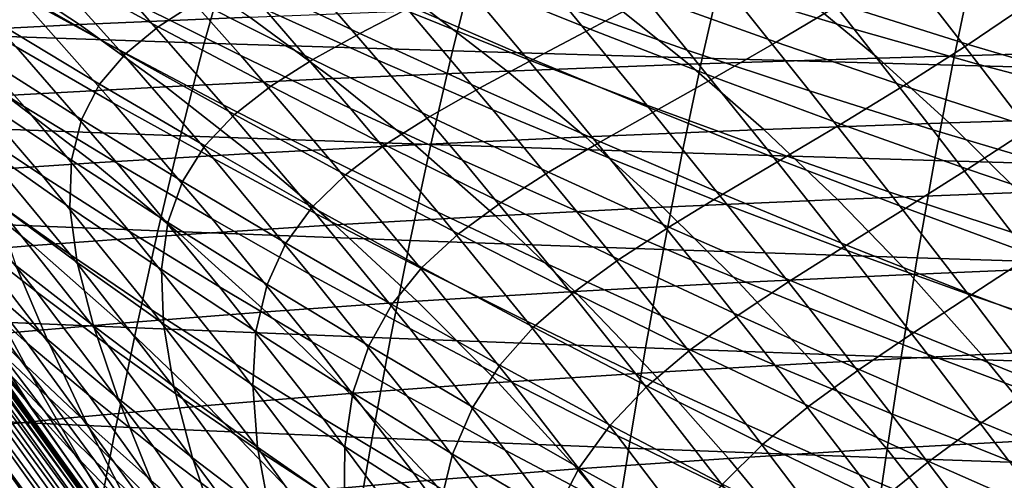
# Model space of a CAD drawing. Header units: metres. Extents: x -23 to 242, y -40 to 23.
# Tile 128 of 256: x 18.6 to 22.59, y 13.21 to 15.07. Entities that reach past the tile are written whole.
import ezdxf

# ---------------------------------------------------------------- set-up
doc = ezdxf.new("R2010")
doc.units = ezdxf.units.M
doc.layers.add('solid_10171013', color=7, linetype='CONTINUOUS')

msp = doc.modelspace()

# ---------------------------------------------------------------- linework, layer by layer
at = {"layer": 'solid_10171013'}
for points in [[(18.594559, 15.177852, 79.147209), (18.213768, 15.592094, 79.622147), (18.633707, 15.368075, 79.824524), (19.00699, 14.952465, 79.360435)], [(21.48329, 15.187734, 82.721794), (21.164417, 15.58298, 83.20256), (21.665743, 15.439243, 83.226166), (21.984039, 15.036493, 82.748581)], [(22.679474, 15.177479, 83.224716), (22.36183, 15.590186, 83.72345), (22.872824, 15.481191, 83.697495), (23.191185, 15.060458, 83.198883)], [(19.06237, 15.146894, 80.014961), (18.703352, 15.543517, 80.480919), (19.146414, 15.328551, 80.648613), (19.499537, 14.92905, 80.192467)], [(20.818623, 15.125039, 82.151245), (20.495443, 15.513272, 82.619438), (20.98698, 15.34683, 82.678566), (21.308401, 14.951965, 82.215576)], [(19.597229, 15.117535, 80.802994), (19.254581, 15.505034, 81.264404), (19.717205, 15.302755, 81.396179), (20.055447, 14.910976, 80.943291)], [(20.186516, 15.105564, 81.513634), (19.85553, 15.490908, 81.975601), (20.334229, 15.304858, 82.071014), (20.662182, 14.913978, 81.616035)], [(21.984039, 15.036493, 82.748581), (21.665743, 15.439243, 83.226166), (22.170877, 15.303908, 83.233681), (22.488863, 14.89362, 82.758507)], [(18.26099, 14.950453, 77.456543), (17.832363, 15.424494, 77.944885), (18.206285, 15.193964, 78.200607), (18.624441, 14.721601, 77.724152)], [(18.590508, 14.964714, 78.44693), (18.191507, 15.405507, 78.922722), (18.594559, 15.177852, 79.147209), (18.984812, 14.737207, 78.68277)], [(18.352243, 15.012854, 264.69873), (19.352085, 14.97984, 265.270264), (19.453665, 15.34479, 265.00766), (18.462982, 15.373366, 264.428864)], [(19.00699, 14.952465, 79.360435), (18.633707, 15.368075, 79.824524), (19.06237, 15.146894, 80.014961), (19.428598, 14.729829, 79.561363)], [(18.718901, 15.289862, 113.177795), (19.166014, 15.046229, 113.014328), (19.32419, 15.147896, 112.478333), (18.8643, 15.385599, 112.619728)], [(20.41461, 15.238469, 110.942558), (20.914764, 15.036564, 110.895073), (21.15819, 15.167009, 110.486061), (20.651833, 15.35715, 110.512459)], [(18.493044, 15.287731, 244.47525), (19.1971, 15.315744, 245.286331), (19.536877, 15.085189, 244.765808), (18.846621, 15.054679, 243.970444)], [(19.499537, 14.92905, 80.192467), (19.146414, 15.328551, 80.648613), (19.597229, 15.117535, 80.802994), (19.94487, 14.715042, 80.356209)], [(19.352085, 14.97984, 265.270264), (20.357782, 14.948344, 265.807709), (20.450878, 15.317492, 265.55249), (19.453665, 15.34479, 265.00766)], [(19.504288, 15.246051, 111.965622), (19.982086, 15.019443, 111.859932), (20.190628, 15.126786, 111.391159), (19.703573, 15.344375, 111.474892)], [(20.357782, 14.948344, 265.807709), (21.368177, 14.918469, 266.311157), (21.45348, 15.291561, 266.063446), (20.450878, 15.317492, 265.55249)], [(21.308401, 14.951965, 82.215576), (20.98698, 15.34683, 82.678566), (21.48329, 15.187734, 82.721794), (21.803251, 14.786153, 82.263321)], [(17.819328, 15.257267, 243.643356), (18.493044, 15.287731, 244.47525), (18.846621, 15.054679, 243.970444), (18.185837, 15.02157, 243.154892)], [(18.599962, 15.184533, 113.760109), (19.032843, 14.936347, 113.574745), (19.166014, 15.046229, 113.014328), (18.718901, 15.289862, 113.177795)], [(20.055447, 14.910976, 80.943291), (19.717205, 15.302755, 81.396179), (20.186516, 15.105564, 81.513634), (20.52072, 14.709384, 81.068741)], [(20.662182, 14.913978, 81.616035), (20.334229, 15.304858, 82.071014), (20.818623, 15.125039, 82.151245), (21.143875, 14.728508, 81.702637)], [(21.15819, 15.167009, 110.486061), (21.668921, 14.98342, 110.474998), (21.926939, 15.137356, 110.101921), (21.411633, 15.307755, 110.092789)], [(21.368177, 14.918469, 266.311157), (22.382998, 14.890179, 266.782318), (22.46118, 15.266963, 266.542175), (21.45348, 15.291561, 266.063446)], [(21.926939, 15.137356, 110.101921), (22.445824, 14.974502, 110.126541), (22.71372, 15.155951, 109.783752), (22.191813, 15.304396, 109.740479)], [(22.488863, 14.89362, 82.758507), (22.170877, 15.303908, 83.233681), (22.679474, 15.177479, 83.224716), (22.997391, 14.759625, 82.751167)], [(19.32419, 15.147896, 112.478333), (19.791353, 14.913487, 112.350388), (19.982086, 15.019443, 111.859932), (19.504288, 15.246051, 111.965622)], [(20.190628, 15.126786, 111.391159), (20.683397, 14.914145, 111.321999), (20.914764, 15.036564, 110.895073), (20.41461, 15.238469, 110.942558)], [(22.382998, 14.890179, 266.782318), (23.402227, 14.863395, 267.223358), (23.473925, 15.243629, 266.990784), (22.46118, 15.266963, 266.542175)], [(18.624441, 14.721601, 77.724152), (18.206285, 15.193964, 78.200607), (18.590508, 14.964714, 78.44693), (18.998722, 14.494024, 77.982109)], [(18.356676, 14.669177, 76.693764), (17.908606, 15.18014, 77.180405), (18.26099, 14.950453, 77.456543), (18.697491, 14.442596, 76.981743)], [(18.510765, 15.064368, 114.367332), (18.927898, 14.813069, 114.160408), (19.032843, 14.936347, 113.574745), (18.599962, 15.184533, 113.760109)], [(18.984812, 14.737207, 78.68277), (18.594559, 15.177852, 79.147209), (19.00699, 14.952465, 79.360435), (19.388975, 14.511907, 78.907043)], [(20.914764, 15.036564, 110.895073), (21.419813, 14.840663, 110.862907), (21.668921, 14.98342, 110.474998), (21.15819, 15.167009, 110.486061)], [(21.008068, 15.138712, 246.292908), (21.788984, 15.161839, 247.022171), (22.080805, 14.919101, 246.465942), (21.315016, 14.894025, 245.749542)], [(21.803251, 14.786153, 82.263321), (21.48329, 15.187734, 82.721794), (21.984039, 15.036493, 82.748581), (22.30282, 14.628116, 82.293907)], [(21.788984, 15.161839, 247.022171), (22.599684, 15.182554, 247.726425), (22.876217, 14.941587, 247.158463), (22.080805, 14.919101, 246.465942)], [(22.445824, 14.974502, 110.126541), (22.968012, 14.819669, 110.166946), (23.238459, 15.015984, 109.842415), (22.71372, 15.155951, 109.783752)], [(19.428598, 14.729829, 79.561363), (19.06237, 15.146894, 80.014961), (19.499537, 14.92905, 80.192467), (19.859148, 14.510428, 79.748962)], [(19.166014, 15.046229, 113.014328), (19.621075, 14.80532, 112.863937), (19.791353, 14.913487, 112.350388), (19.32419, 15.147896, 112.478333)], [(19.94487, 14.715042, 80.356209), (19.597229, 15.117535, 80.802994), (20.055447, 14.910976, 80.943291), (20.397995, 14.505367, 80.505402)], [(19.982086, 15.019443, 111.859932), (20.466208, 14.797196, 111.768631), (20.683397, 14.914145, 111.321999), (20.190628, 15.126786, 111.391159)], [(20.257278, 15.113164, 245.540268), (21.008068, 15.138712, 246.292908), (21.315016, 14.894025, 245.749542), (20.579002, 14.866364, 245.010818)], [(21.143875, 14.728508, 81.702637), (20.818623, 15.125039, 82.151245), (21.308401, 14.951965, 82.215576), (21.631266, 14.54967, 81.77272)], [(21.668921, 14.98342, 110.474998), (22.18376, 14.806867, 110.479744), (22.445824, 14.974502, 110.126541), (21.926939, 15.137356, 110.101921)], [(18.846621, 15.054679, 243.970444), (19.536877, 15.085189, 244.765808), (19.872852, 14.836123, 244.251236), (19.196138, 14.803197, 243.471558)], [(19.536877, 15.085189, 244.765808), (20.257278, 15.113164, 245.540268), (20.579002, 14.866364, 245.010818), (19.872852, 14.836123, 244.251236)], [(20.52072, 14.709384, 81.068741), (20.186516, 15.105564, 81.513634), (20.662182, 14.913978, 81.616035), (20.992697, 14.513268, 81.178581)], [(18.185837, 15.02157, 243.154892), (18.846621, 15.054679, 243.970444), (19.196138, 14.803197, 243.471558), (18.548019, 14.767531, 242.672302)], [(18.454556, 14.924026, 114.999718), (18.854338, 14.671093, 114.771683), (18.927898, 14.813069, 114.160408), (18.510765, 15.064368, 114.367332)], [(19.032843, 14.936347, 113.574745), (19.474262, 14.690331, 113.401863), (19.621075, 14.80532, 112.863937), (19.166014, 15.046229, 113.014328)], [(20.683397, 14.914145, 111.321999), (21.181616, 14.706937, 111.268074), (21.419813, 14.840663, 110.862907), (20.914764, 15.036564, 110.895073)], [(22.30282, 14.628116, 82.293907), (21.984039, 15.036493, 82.748581), (22.488863, 14.89362, 82.758507), (22.806723, 14.47837, 82.306892)], [(19.352085, 14.97984, 265.270264), (18.352243, 15.012854, 264.69873), (18.246826, 14.641484, 264.955139), (19.255634, 14.60439, 265.519379)], [(19.791353, 14.913487, 112.350388), (20.265488, 14.682854, 112.236588), (20.466208, 14.797196, 111.768631), (19.982086, 15.019443, 111.859932)], [(18.998722, 14.494024, 77.982109), (18.590508, 14.964714, 78.44693), (18.984812, 14.737207, 78.68277), (19.383589, 14.268163, 78.229317)], [(20.357782, 14.948344, 265.807709), (19.352085, 14.97984, 265.270264), (19.255634, 14.60439, 265.519379), (20.269617, 14.569069, 266.049408)], [(21.419813, 14.840663, 110.862907), (21.929508, 14.651255, 110.84668), (22.18376, 14.806867, 110.479744), (21.668921, 14.98342, 110.474998)], [(22.18376, 14.806867, 110.479744), (22.702414, 14.637834, 110.500633), (22.968012, 14.819669, 110.166946), (22.445824, 14.974502, 110.126541)], [(18.697491, 14.442596, 76.981743), (18.26099, 14.950453, 77.456543), (18.624441, 14.721601, 77.724152), (19.049931, 14.216887, 77.260979)], [(18.433172, 14.759254, 115.655708), (18.813959, 14.506156, 115.407173), (18.854338, 14.671093, 114.771683), (18.454556, 14.924026, 114.999718)], [(18.927898, 14.813069, 114.160408), (19.354164, 14.56342, 113.965263), (19.474262, 14.690331, 113.401863), (19.032843, 14.936347, 113.574745)], [(19.388975, 14.511907, 78.907043), (19.00699, 14.952465, 79.360435), (19.428598, 14.729829, 79.561363), (19.802774, 14.289278, 79.11866)], [(19.859148, 14.510428, 79.748962), (19.499537, 14.92905, 80.192467), (19.94487, 14.715042, 80.356209), (20.298279, 14.294745, 79.922379)], [(21.368177, 14.918469, 266.311157), (20.357782, 14.948344, 265.807709), (20.269617, 14.569069, 266.049408), (21.287596, 14.535638, 266.54541)], [(20.466208, 14.797196, 111.768631), (20.956371, 14.579798, 111.69239), (21.181616, 14.706937, 111.268074), (20.683397, 14.914145, 111.321999)], [(20.992697, 14.513268, 81.178581), (20.662182, 14.913978, 81.616035), (21.143875, 14.728508, 81.702637), (21.471031, 14.323134, 81.272057)], [(22.382998, 14.890179, 266.782318), (21.368177, 14.918469, 266.311157), (21.287596, 14.535638, 266.54541), (22.309328, 14.504054, 267.009125)], [(21.631266, 14.54967, 81.77272), (21.308401, 14.951965, 82.215576), (21.803251, 14.786153, 82.263321), (22.124022, 14.377977, 81.825539)], [(21.315016, 14.894025, 245.749542), (22.080805, 14.919101, 246.465942), (22.369064, 14.657122, 245.91655), (21.618141, 14.630178, 245.212997)], [(22.080805, 14.919101, 246.465942), (22.876217, 14.941587, 247.158463), (23.149431, 14.681311, 246.597366), (22.369064, 14.657122, 245.91655)], [(18.493767, 14.344644, 75.916656), (18.027754, 14.896218, 76.398186), (18.356676, 14.669177, 76.693764), (18.810154, 14.122084, 76.223763)], [(19.621075, 14.80532, 112.863937), (20.083792, 14.567606, 112.727379), (20.265488, 14.682854, 112.236588), (19.791353, 14.913487, 112.350388)], [(20.397995, 14.505367, 80.505402), (20.055447, 14.910976, 80.943291), (20.52072, 14.709384, 81.068741), (20.858545, 14.300525, 80.639252)], [(20.579002, 14.866364, 245.010818), (21.315016, 14.894025, 245.749542), (21.618141, 14.630178, 245.212997), (20.896639, 14.600495, 244.488174)], [(23.402227, 14.863395, 267.223358), (22.382998, 14.890179, 266.782318), (22.309328, 14.504054, 267.009125), (23.334831, 14.47423, 267.442719)], [(22.806723, 14.47837, 82.306892), (22.488863, 14.89362, 82.758507), (22.997391, 14.759625, 82.751167), (23.314566, 14.33743, 82.301842)], [(19.196138, 14.803197, 243.471558), (19.872852, 14.836123, 244.251236), (20.204458, 14.568086, 243.743423), (19.541, 14.532855, 242.97937)], [(19.872852, 14.836123, 244.251236), (20.579002, 14.866364, 245.010818), (20.896639, 14.600495, 244.488174), (20.204458, 14.568086, 243.743423)], [(21.181616, 14.706937, 111.268074), (21.685022, 14.505651, 111.230011), (21.929508, 14.651255, 110.84668), (21.419813, 14.840663, 110.862907)], [(18.548019, 14.767531, 242.672302), (19.196138, 14.803197, 243.471558), (19.541, 14.532855, 242.97937), (18.905252, 14.494754, 242.196381)], [(18.854338, 14.671093, 114.771683), (19.26388, 14.41933, 114.554665), (19.354164, 14.56342, 113.965263), (18.927898, 14.813069, 114.160408)], [(19.474262, 14.690331, 113.401863), (19.924038, 14.446949, 113.242401), (20.083792, 14.567606, 112.727379), (19.621075, 14.80532, 112.863937)], [(20.265488, 14.682854, 112.236588), (20.746292, 14.456476, 112.137619), (20.956371, 14.579798, 111.69239), (20.466208, 14.797196, 111.768631)], [(21.929508, 14.651255, 110.84668), (22.443571, 14.468827, 110.846878), (22.702414, 14.637834, 110.500633), (22.18376, 14.806867, 110.479744)], [(18.394207, 14.190087, 74.800476), (17.89941, 14.789853, 75.283783), (18.190142, 14.56736, 75.602921), (18.670961, 13.973198, 75.130745)], [(17.927635, 14.72907, 241.854065), (18.548019, 14.767531, 242.672302), (18.905252, 14.494754, 242.196381), (18.296186, 14.453735, 241.394821)], [(18.44788, 14.566091, 116.332764), (18.808001, 14.314277, 116.064522), (18.813959, 14.506156, 115.407173), (18.433172, 14.759254, 115.655708)], [(22.124022, 14.377977, 81.825539), (21.803251, 14.786153, 82.263321), (22.30282, 14.628116, 82.293907), (22.621773, 14.213945, 81.860512)], [(19.049931, 14.216887, 77.260979), (18.624441, 14.721601, 77.724152), (18.998722, 14.494024, 77.982109), (19.413736, 13.992462, 77.53035)], [(19.383589, 14.268163, 78.229317), (18.984812, 14.737207, 78.68277), (19.388975, 14.511907, 78.907043), (19.778803, 14.044456, 78.464661)], [(19.802774, 14.289278, 79.11866), (19.428598, 14.729829, 79.561363), (19.859148, 14.510428, 79.748962), (20.225962, 14.069784, 79.316589)], [(20.298279, 14.294745, 79.922379), (19.94487, 14.715042, 80.356209), (20.397995, 14.505367, 80.505402), (20.745594, 14.083265, 80.080803)], [(21.471031, 14.323134, 81.272057), (21.143875, 14.728508, 81.702637), (21.631266, 14.54967, 81.77272), (21.955372, 14.139493, 81.348396)], [(19.354164, 14.56342, 113.965263), (19.789396, 14.315868, 113.782906), (19.924038, 14.446949, 113.242401), (19.474262, 14.690331, 113.401863)], [(20.083792, 14.567606, 112.727379), (20.553848, 14.333559, 112.605362), (20.746292, 14.456476, 112.137619), (20.265488, 14.682854, 112.236588)], [(20.858545, 14.300525, 80.639252), (20.52072, 14.709384, 81.068741), (20.992697, 14.513268, 81.178581), (21.326147, 14.101012, 80.756966)], [(20.956371, 14.579798, 111.69239), (21.452295, 14.367733, 111.631889), (21.685022, 14.505651, 111.230011), (21.181616, 14.706937, 111.268074)], [(22.369064, 14.657122, 245.91655), (23.149431, 14.681311, 246.597366), (23.418898, 14.401164, 246.043945), (22.653297, 14.375364, 245.374802)], [(19.255634, 14.60439, 265.519379), (18.246826, 14.641484, 264.955139), (18.146482, 14.26027, 265.198883), (19.164034, 14.219483, 265.755798)], [(18.810154, 14.122084, 76.223763), (18.356676, 14.669177, 76.693764), (18.697491, 14.442596, 76.981743), (19.139021, 13.900062, 76.523087)], [(18.813959, 14.506156, 115.407173), (19.205173, 14.253799, 115.168839), (19.26388, 14.41933, 114.554665), (18.854338, 14.671093, 114.771683)], [(21.618141, 14.630178, 245.212997), (22.369064, 14.657122, 245.91655), (22.653297, 14.375364, 245.374802), (21.91695, 14.346658, 244.684082)], [(21.685022, 14.505651, 111.230011), (22.193352, 14.310774, 111.208466), (22.443571, 14.468827, 110.846878), (21.929508, 14.651255, 110.84668)], [(22.443571, 14.468827, 110.846878), (22.961685, 14.293866, 110.863846), (23.224586, 14.476805, 110.537979), (22.702414, 14.637834, 110.500633)], [(18.40197, 13.972214, 73.649658), (17.88135, 14.622263, 74.128502), (18.131001, 14.406557, 74.465958), (18.636358, 13.762976, 73.99765)], [(20.269617, 14.569069, 266.049408), (19.255634, 14.60439, 265.519379), (19.164034, 14.219483, 265.755798), (20.186075, 14.180726, 266.278442)], [(20.204458, 14.568086, 243.743423), (20.896639, 14.600495, 244.488174), (21.209654, 14.315068, 243.973099), (20.53113, 14.280621, 243.243149)], [(20.896639, 14.600495, 244.488174), (21.618141, 14.630178, 245.212997), (21.91695, 14.346658, 244.684082), (21.209654, 14.315068, 243.973099)], [(22.621773, 14.213945, 81.860512), (22.30282, 14.628116, 82.293907), (22.806723, 14.47837, 82.306892), (23.124107, 14.058087, 81.877174)], [(18.670961, 13.973198, 75.130745), (18.190142, 14.56736, 75.602921), (18.493767, 14.344644, 75.916656), (18.961254, 13.756235, 75.455467)], [(18.499834, 14.340482, 117.02787), (18.837587, 14.091363, 116.740883), (18.808001, 14.314277, 116.064522), (18.44788, 14.566091, 116.332764)], [(19.26388, 14.41933, 114.554665), (19.683002, 14.169165, 114.349686), (19.789396, 14.315868, 113.782906), (19.354164, 14.56342, 113.965263)], [(19.541, 14.532855, 242.97937), (20.204458, 14.568086, 243.743423), (20.53113, 14.280621, 243.243149), (19.880611, 14.243225, 242.494675)], [(19.924038, 14.446949, 113.242401), (20.381861, 14.206659, 113.097137), (20.553848, 14.333559, 112.605362), (20.083792, 14.567606, 112.727379)], [(21.287596, 14.535638, 266.54541), (20.269617, 14.569069, 266.049408), (20.186075, 14.180726, 266.278442), (21.211414, 14.144134, 266.767059)], [(20.746292, 14.456476, 112.137619), (21.233467, 14.234836, 112.054176), (21.452295, 14.367733, 111.631889), (20.956371, 14.579798, 111.69239)], [(18.905252, 14.494754, 242.196381), (19.541, 14.532855, 242.97937), (19.880611, 14.243225, 242.494675), (19.256912, 14.202842, 241.727875)], [(22.309328, 14.504054, 267.009125), (21.287596, 14.535638, 266.54541), (21.211414, 14.144134, 266.767059), (22.239836, 14.109653, 267.22345)], [(21.955372, 14.139493, 81.348396), (21.631266, 14.54967, 81.77272), (22.124022, 14.377977, 81.825539), (22.445368, 13.962853, 81.406837)], [(18.296186, 14.453735, 241.394821), (18.905252, 14.494754, 242.196381), (19.256912, 14.202842, 241.727875), (18.658846, 14.15943, 240.942932)], [(18.808001, 14.314277, 116.064522), (19.17926, 14.06283, 115.805618), (19.205173, 14.253799, 115.168839), (18.813959, 14.506156, 115.407173)], [(19.413736, 13.992462, 77.53035), (18.998722, 14.494024, 77.982109), (19.383589, 14.268163, 78.229317), (19.788643, 13.769732, 77.788704)], [(19.778803, 14.044456, 78.464661), (19.388975, 14.511907, 78.907043), (19.802774, 14.289278, 79.11866), (20.184124, 13.823345, 78.687035)], [(20.225962, 14.069784, 79.316589), (19.859148, 14.510428, 79.748962), (20.298279, 14.294745, 79.922379), (20.658146, 13.853889, 79.499931)], [(20.745594, 14.083265, 80.080803), (20.397995, 14.505367, 80.505402), (20.858545, 14.300525, 80.639252), (21.200703, 13.876471, 80.223404)], [(21.326147, 14.101012, 80.756966), (20.992697, 14.513268, 81.178581), (21.471031, 14.323134, 81.272057), (21.80043, 13.907329, 80.857758)], [(21.452295, 14.367733, 111.631889), (21.953701, 14.161487, 111.587784), (22.193352, 14.310774, 111.208466), (21.685022, 14.505651, 111.230011)], [(23.334831, 14.47423, 267.442719), (22.309328, 14.504054, 267.009125), (22.239836, 14.109653, 267.22345), (23.271391, 14.077186, 267.64978)], [(17.713024, 14.409793, 240.575348), (18.296186, 14.453735, 241.394821), (18.658846, 14.15943, 240.942932), (18.085501, 14.112992, 240.140335)], [(19.139021, 13.900062, 76.523087), (18.697491, 14.442596, 76.981743), (19.049931, 14.216887, 77.260979), (19.480083, 13.678956, 76.813477)], [(19.789396, 14.315868, 113.782906), (20.233395, 14.070859, 113.614288), (20.381861, 14.206659, 113.097137), (19.924038, 14.446949, 113.242401)], [(20.553848, 14.333559, 112.605362), (21.030924, 14.103652, 112.498611), (21.233467, 14.234836, 112.054176), (20.746292, 14.456476, 112.137619)], [(22.193352, 14.310774, 111.208466), (22.706305, 14.122795, 111.203941), (22.961685, 14.293866, 110.863846), (22.443571, 14.468827, 110.846878)], [(18.636358, 13.762976, 73.99765), (18.131001, 14.406557, 74.465958), (18.394207, 14.190087, 74.800476), (18.884983, 13.553199, 74.342575)], [(19.205173, 14.253799, 115.168839), (19.606619, 14.002591, 114.94175), (19.683002, 14.169165, 114.349686), (19.26388, 14.41933, 114.554665)], [(17.969444, 14.365975, 120.550232), (18.456148, 13.735664, 120.960922), (18.645929, 13.512574, 120.607368), (18.175182, 14.137114, 120.205925)], [(18.51811, 13.686296, 72.482422), (17.975985, 14.387829, 72.949745), (18.181837, 14.180601, 73.299919), (18.707596, 13.486173, 72.842415)], [(21.233467, 14.234836, 112.054176), (21.726713, 14.018411, 111.986954), (21.953701, 14.161487, 111.587784), (21.452295, 14.367733, 111.631889)], [(21.91695, 14.346658, 244.684082), (22.653297, 14.375364, 245.374802), (22.933043, 14.073293, 244.841522), (22.210941, 14.042951, 244.163574)], [(22.445368, 13.962853, 81.406837), (22.124022, 14.377977, 81.825539), (22.621773, 14.213945, 81.860512), (22.940626, 13.793722, 81.44677)], [(18.440361, 14.019619, 118.78244), (18.71517, 13.780434, 118.456367), (18.589285, 14.079266, 117.737282), (18.288385, 14.323839, 118.048218)], [(18.961254, 13.756235, 75.455467), (18.493767, 14.344644, 75.916656), (18.810154, 14.122084, 76.223763), (19.264931, 13.539546, 75.773407)], [(18.589285, 14.079266, 117.737282), (18.902985, 13.834173, 117.432671), (18.837587, 14.091363, 116.740883), (18.499834, 14.340482, 117.02787)], [(19.683002, 14.169165, 114.349686), (20.111521, 13.921029, 114.157784), (20.233395, 14.070859, 113.614288), (19.789396, 14.315868, 113.782906)], [(20.381861, 14.206659, 113.097137), (20.847389, 13.969923, 112.966797), (21.030924, 14.103652, 112.498611), (20.553848, 14.333559, 112.605362)], [(21.209654, 14.315068, 243.973099), (21.91695, 14.346658, 244.684082), (22.210941, 14.042951, 244.163574), (21.517511, 14.009598, 243.466415)], [(21.80043, 13.907329, 80.857758), (21.471031, 14.323134, 81.272057), (21.955372, 14.139493, 81.348396), (22.281025, 13.719973, 80.940834)], [(18.837587, 14.091363, 116.740883), (19.187239, 13.8423, 116.462326), (19.17926, 14.06283, 115.805618), (18.808001, 14.314277, 116.064522)], [(20.184124, 13.823345, 78.687035), (19.802774, 14.289278, 79.11866), (20.225962, 14.069784, 79.316589), (20.599276, 13.605268, 78.895363)], [(19.880611, 14.243225, 242.494675), (20.53113, 14.280621, 243.243149), (20.852304, 13.973268, 242.751205), (20.214373, 13.933878, 242.01825)], [(20.658146, 13.853889, 79.499931), (20.298279, 14.294745, 79.922379), (20.745594, 14.083265, 80.080803), (21.098909, 13.642055, 79.667862)], [(20.53113, 14.280621, 243.243149), (21.209654, 14.315068, 243.973099), (21.517511, 14.009598, 243.466415), (20.852304, 13.973268, 242.751205)], [(21.200703, 13.876471, 80.223404), (20.858545, 14.300525, 80.639252), (21.326147, 14.101012, 80.756966), (21.663206, 13.674844, 80.34938)], [(21.953701, 14.161487, 111.587784), (22.460302, 13.961544, 111.560753), (22.706305, 14.122795, 111.203941), (22.193352, 14.310774, 111.208466)], [(19.164034, 14.219483, 265.755798), (18.146482, 14.26027, 265.198883), (18.050972, 13.870225, 265.430695), (19.077009, 13.826161, 265.980286)], [(18.394798, 13.906683, 119.861931), (18.628315, 13.674954, 119.519501), (18.440361, 14.019619, 118.78244), (18.178875, 14.257833, 119.112473)], [(19.17926, 14.06283, 115.805618), (19.561443, 13.812135, 115.557114), (19.606619, 14.002591, 114.94175), (19.205173, 14.253799, 115.168839)], [(19.256912, 14.202842, 241.727875), (19.880611, 14.243225, 242.494675), (20.214373, 13.933878, 242.01825), (19.602377, 13.891397, 241.267563)], [(19.788643, 13.769732, 77.788704), (19.383589, 14.268163, 78.229317), (19.778803, 14.044456, 78.464661), (20.174391, 13.549108, 78.034927)], [(18.658846, 14.15943, 240.942932), (19.256912, 14.202842, 241.727875), (19.602377, 13.891397, 241.267563), (19.014965, 13.845789, 240.499146)], [(19.480083, 13.678956, 76.813477), (19.049931, 14.216887, 77.260979), (19.413736, 13.992462, 77.53035), (19.833055, 13.459146, 77.093781)], [(20.186075, 14.180726, 266.278442), (19.164034, 14.219483, 265.755798), (19.077009, 13.826161, 265.980286), (20.106859, 13.784379, 266.495605)], [(20.233395, 14.070859, 113.614288), (20.685831, 13.828839, 113.460213), (20.847389, 13.969923, 112.966797), (20.381861, 14.206659, 113.097137)], [(21.030924, 14.103652, 112.498611), (21.514696, 13.878357, 112.407822), (21.726713, 14.018411, 111.986954), (21.233467, 14.234836, 112.054176)], [(18.085501, 14.112992, 240.140335), (18.658846, 14.15943, 240.942932), (19.014965, 13.845789, 240.499146), (18.451099, 13.797068, 239.713348)], [(18.707596, 13.486173, 72.842415), (18.181837, 14.180601, 73.299919), (18.40197, 13.972214, 73.649658), (18.912077, 13.285186, 73.201836)], [(18.884983, 13.553199, 74.342575), (18.394207, 14.190087, 74.800476), (18.670961, 13.973198, 75.130745), (19.14782, 13.34319, 74.683113)], [(19.606619, 14.002591, 114.94175), (20.018095, 13.75294, 114.726959), (20.111521, 13.921029, 114.157784), (19.683002, 14.169165, 114.349686)], [(21.211414, 14.144134, 266.767059), (20.186075, 14.180726, 266.278442), (20.106859, 13.784379, 266.495605), (21.139313, 13.745025, 266.976959)], [(21.726713, 14.018411, 111.986954), (22.225731, 13.807682, 111.936646), (22.460302, 13.961544, 111.560753), (21.953701, 14.161487, 111.587784)], [(18.175182, 14.137114, 120.205925), (18.645929, 13.512574, 120.607368), (18.394798, 13.906683, 119.861931)], [(19.264931, 13.539546, 75.773407), (18.810154, 14.122084, 76.223763), (19.139021, 13.900062, 76.523087), (19.581684, 13.323475, 76.083389)], [(22.239836, 14.109653, 267.22345), (21.211414, 14.144134, 266.767059), (21.139313, 13.745025, 266.976959), (22.174183, 13.708041, 267.426178)], [(22.281025, 13.719973, 80.940834), (21.955372, 14.139493, 81.348396), (22.445368, 13.962853, 81.406837), (22.767557, 13.539441, 81.005409)], [(22.460302, 13.961544, 111.560753), (22.971783, 13.768393, 111.551315), (23.223539, 13.942202, 111.216805), (22.706305, 14.122795, 111.203941)], [(18.183622, 14.075171, 149.10318), (18.873178, 13.13612, 149.10318), (18.877575, 13.139147, 149), (18.187859, 14.078417, 149)], [(19.300179, 12.510121, 70.903595), (18.877575, 13.139147, 0.5), (18.187859, 14.078417, 0.5), (18.835724, 13.199072, 71.25927)], [(18.330637, 13.884918, 0.434737), (18.187859, 14.078417, 0.5), (18.877575, 13.139147, 0.5)], [(18.368284, 13.842187, 71.631958), (18.835724, 13.199072, 71.25927), (18.187859, 14.078417, 0.5)], [(18.187859, 14.078417, 149), (18.877575, 13.139147, 149), (18.828957, 13.208724, 121.735603), (18.362049, 13.850458, 121.36351)], [(18.71517, 13.780434, 118.456367), (19.003338, 13.540578, 118.135498), (18.902985, 13.834173, 117.432671), (18.589285, 14.079266, 117.737282)], [(18.902985, 13.834173, 117.432671), (19.229383, 13.588893, 117.135551), (19.187239, 13.8423, 116.462326), (18.837587, 14.091363, 116.740883)], [(21.098909, 13.642055, 79.667862), (20.745594, 14.083265, 80.080803), (21.200703, 13.876471, 80.223404), (21.547829, 13.434748, 79.819534)], [(20.847389, 13.969923, 112.966797), (21.320282, 13.737203, 112.852119), (21.514696, 13.878357, 112.407822), (21.030924, 14.103652, 112.498611)], [(21.663206, 13.674844, 80.34938), (21.326147, 14.101012, 80.756966), (21.80043, 13.907329, 80.857758), (22.132711, 13.47887, 80.457909)], [(23.271391, 14.077186, 267.64978), (22.239836, 14.109653, 267.22345), (22.174183, 13.708041, 267.426178), (23.211563, 13.673314, 267.845428)], [(18.119812, 14.025779, 149.405777), (18.80695, 13.090023, 149.405777), (18.837679, 13.111412, 149.307922), (18.14942, 14.048697, 149.307922)], [(18.14942, 14.048697, 149.307922), (18.837679, 13.111412, 149.307922), (18.859837, 13.126834, 149.20668), (18.170767, 14.065221, 149.20668)], [(18.170767, 14.065221, 149.20668), (18.859837, 13.126834, 149.20668), (18.873178, 13.13612, 149.10318), (18.183622, 14.075171, 149.10318)], [(19.187239, 13.8423, 116.462326), (19.54855, 13.593655, 116.193275), (19.561443, 13.812135, 115.557114), (19.17926, 14.06283, 115.805618)], [(20.174391, 13.549108, 78.034927), (19.778803, 14.044456, 78.464661), (20.184124, 13.823345, 78.687035), (20.570715, 13.331001, 78.267876)], [(20.111521, 13.921029, 114.157784), (20.549221, 13.675349, 113.979935), (20.685831, 13.828839, 113.460213), (20.233395, 14.070859, 113.614288)], [(20.599276, 13.605268, 78.895363), (20.225962, 14.069784, 79.316589), (20.658146, 13.853889, 79.499931), (21.023848, 13.390663, 79.088737)], [(21.517511, 14.009598, 243.466415), (22.210941, 14.042951, 244.163574), (22.499607, 13.718624, 243.652344), (21.819677, 13.683675, 242.968948)], [(22.210941, 14.042951, 244.163574), (22.933043, 14.073293, 244.841522), (23.207821, 13.750454, 244.317551), (22.499607, 13.718624, 243.652344)], [(18.08227, 13.996719, 149.499176), (18.767984, 13.062902, 149.499176), (18.80695, 13.090023, 149.405777), (18.119812, 14.025779, 149.405777)], [(18.628315, 13.674954, 119.519501), (18.875757, 13.442197, 119.179893), (18.71517, 13.780434, 118.456367), (18.440361, 14.019619, 118.78244)], [(19.561443, 13.812135, 115.557114), (19.954329, 13.562577, 115.320076), (20.018095, 13.75294, 114.726959), (19.606619, 14.002591, 114.94175)], [(20.852304, 13.973268, 242.751205), (21.517511, 14.009598, 243.466415), (21.819677, 13.683675, 242.968948), (21.167408, 13.645646, 242.268417)], [(21.514696, 13.878357, 112.407822), (22.004848, 13.658146, 112.333725), (22.225731, 13.807682, 111.936646), (21.726713, 14.018411, 111.986954)], [(17.985115, 13.921515, 149.668579), (18.667145, 12.992716, 149.668579), (18.72121, 13.030348, 149.587112), (18.037207, 13.961837, 149.587112)], [(18.037207, 13.961837, 149.587112), (18.72121, 13.030348, 149.587112), (18.767984, 13.062902, 149.499176), (18.08227, 13.996719, 149.499176)], [(18.912077, 13.285186, 73.201836), (18.40197, 13.972214, 73.649658), (18.636358, 13.762976, 73.99765), (19.131512, 13.083607, 73.559372)], [(19.14782, 13.34319, 74.683113), (18.670961, 13.973198, 75.130745), (18.961254, 13.756235, 75.455467), (19.424841, 13.133262, 75.01796)], [(19.833055, 13.459146, 77.093781), (19.413736, 13.992462, 77.53035), (19.788643, 13.769732, 77.788704), (20.197647, 13.241014, 77.362846)], [(20.214373, 13.933878, 242.01825), (20.852304, 13.973268, 242.751205), (21.167408, 13.645646, 242.268417), (20.541693, 13.604461, 241.550903)], [(20.685831, 13.828839, 113.460213), (21.146339, 13.590255, 113.321434), (21.320282, 13.737203, 112.852119), (20.847389, 13.969923, 112.966797)], [(22.225731, 13.807682, 111.936646), (22.730217, 13.603131, 111.903938), (22.971783, 13.768393, 111.551315), (22.460302, 13.961544, 111.560753)], [(22.767557, 13.539441, 81.005409), (22.445368, 13.962853, 81.406837), (22.940626, 13.793722, 81.44677), (23.259609, 13.366235, 81.050842)], [(17.926567, 13.876196, 149.742722), (18.606377, 12.95042, 149.742722), (18.667145, 12.992716, 149.668579), (17.985115, 13.921515, 149.668579)], [(19.602377, 13.891397, 241.267563), (20.214373, 13.933878, 242.01825), (20.541693, 13.604461, 241.550903), (19.941029, 13.560095, 240.816254)], [(20.018095, 13.75294, 114.726959), (20.439402, 13.505254, 114.525513), (20.549221, 13.675349, 113.979935), (20.111521, 13.921029, 114.157784)], [(18.320454, 13.877204, 0.370527), (18.989401, 12.946754, 0.370527), (18.972004, 12.934893, 0.308537), (18.303669, 13.864491, 0.308537)], [(18.330637, 13.884918, 0.434737), (18.999958, 12.953952, 0.434737), (18.989401, 12.946754, 0.370527), (18.320454, 13.877204, 0.370527)], [(18.330637, 13.884918, 0.434737), (18.877575, 13.139147, 0.5), (18.999958, 12.953952, 0.434737)], [(18.343662, 13.88528, 72.123192), (18.885641, 13.139226, 71.682076), (18.835724, 13.199072, 71.25927), (18.368284, 13.842187, 71.631958)], [(18.885641, 13.139226, 71.682076), (18.343662, 13.88528, 72.123192), (18.51811, 13.686296, 72.482422), (19.04351, 12.948148, 72.050293)], [(18.645929, 13.512574, 120.607368), (18.850264, 13.288218, 120.254234), (18.628315, 13.674954, 119.519501), (18.394798, 13.906683, 119.861931)], [(19.014965, 13.845789, 240.499146), (19.602377, 13.891397, 241.267563), (19.941029, 13.560095, 240.816254), (19.363903, 13.51252, 240.064255)], [(19.581684, 13.323475, 76.083389), (19.139021, 13.900062, 76.523087), (19.480083, 13.678956, 76.813477), (19.911205, 13.108367, 76.384247)], [(21.320282, 13.737203, 112.852119), (21.8002, 13.508958, 112.753838), (22.004848, 13.658146, 112.333725), (21.514696, 13.878357, 112.407822)], [(22.132711, 13.47887, 80.457909), (21.80043, 13.907329, 80.857758), (22.281025, 13.719973, 80.940834), (22.608826, 13.289032, 80.548172)], [(17.862207, 13.826378, 149.808716), (18.539576, 12.903926, 149.808716), (18.606377, 12.95042, 149.742722), (17.926567, 13.876196, 149.742722)], [(19.077009, 13.826161, 265.980286), (18.050972, 13.870225, 265.430695), (17.960052, 13.472361, 265.651245), (18.994287, 13.425467, 266.193604)], [(18.280571, 13.846995, 0.24983), (18.948063, 12.918571, 0.24983), (18.91799, 12.898067, 0.195412), (18.251558, 13.825018, 0.195412)], [(18.303669, 13.864491, 0.308537), (18.972004, 12.934893, 0.308537), (18.948063, 12.918571, 0.24983), (18.280571, 13.846995, 0.24983)], [(18.456148, 13.735664, 120.960922), (18.362049, 13.850458, 121.36351), (18.828957, 13.208724, 121.735603), (18.930906, 13.074005, 121.345406)], [(18.451099, 13.797068, 239.713348), (19.014965, 13.845789, 240.499146), (19.363903, 13.51252, 240.064255), (18.809166, 13.461757, 239.295105)], [(19.229383, 13.588893, 117.135551), (19.568228, 13.343754, 116.847015), (19.54855, 13.593655, 116.193275), (19.187239, 13.8423, 116.462326)], [(21.023848, 13.390663, 79.088737), (20.658146, 13.853889, 79.499931), (21.098909, 13.642055, 79.667862), (21.45739, 13.179973, 79.266312)], [(21.547829, 13.434748, 79.819534), (21.200703, 13.876471, 80.223404), (21.663206, 13.674844, 80.34938), (22.004486, 13.23243, 79.954109)], [(18.217125, 13.798937, 0.146215), (18.882301, 12.873734, 0.146215), (18.841606, 12.845989, 0.103084), (18.177864, 13.769197, 0.103084)], [(18.251558, 13.825018, 0.195412), (18.91799, 12.898067, 0.195412), (18.882301, 12.873734, 0.146215), (18.217125, 13.798937, 0.146215)], [(19.003338, 13.540578, 118.135498), (19.304897, 13.300354, 117.821083), (19.229383, 13.588893, 117.135551), (18.902985, 13.834173, 117.432671)], [(20.106859, 13.784379, 266.495605), (19.077009, 13.826161, 265.980286), (18.994287, 13.425467, 266.193604), (20.031664, 13.381087, 266.701752)], [(19.54855, 13.593655, 116.193275), (19.921284, 13.345781, 115.934822), (19.954329, 13.562577, 115.320076), (19.561443, 13.812135, 115.557114)], [(20.570715, 13.331001, 78.267876), (20.184124, 13.823345, 78.687035), (20.599276, 13.605268, 78.895363), (20.977322, 13.115824, 78.486458)], [(20.549221, 13.675349, 113.979935), (20.995749, 13.432555, 113.816948), (21.146339, 13.590255, 113.321434), (20.685831, 13.828839, 113.460213)], [(22.004848, 13.658146, 112.333725), (22.501059, 13.443491, 112.277023), (22.730217, 13.603131, 111.903938), (22.225731, 13.807682, 111.936646)], [(-17.795063, 13.769), (18.469526, 12.85012), (19.096766, 11.898045), (-18.469597, 12.850019)], [(18.277031, 13.407674, 238.50972), (17.91103, 13.745098, 238.911118), (18.451099, 13.797068, 239.713348), (18.809166, 13.461757, 239.295105)], [(18.177864, 13.769197, 0.103084), (18.841606, 12.845989, 0.103084), (18.796604, 12.815308, 0.066758), (18.134449, 13.736311, 0.066758)], [(19.131512, 13.083607, 73.559372), (18.636358, 13.762976, 73.99765), (18.884983, 13.553199, 74.342575), (19.365864, 12.881708, 73.913696)], [(18.875757, 13.442197, 119.179893), (19.137148, 13.208683, 118.844353), (19.003338, 13.540578, 118.135498), (18.71517, 13.780434, 118.456367)], [(20.197647, 13.241014, 77.362846), (19.788643, 13.769732, 77.788704), (20.174391, 13.549108, 78.034927), (20.573574, 13.024938, 77.619514)], [(21.139313, 13.745025, 266.976959), (20.106859, 13.784379, 266.495605), (20.031664, 13.381087, 266.701752), (21.070969, 13.33938, 267.175995)], [(18.134449, 13.736311, 0.066758), (18.796604, 12.815308, 0.066758), (18.748066, 12.782215, 0.03786), (18.08762, 13.70084, 0.03786)], [(18.456148, 13.735664, 120.960922), (18.930906, 13.074005, 121.345406), (19.104925, 12.857795, 120.983238), (18.645929, 13.512574, 120.607368)], [(19.424841, 13.133262, 75.01796), (18.961254, 13.756235, 75.455467), (19.264931, 13.539546, 75.773407), (19.71587, 12.923722, 75.345856)], [(19.954329, 13.562577, 115.320076), (20.357702, 13.314541, 115.095566), (20.439402, 13.505254, 114.525513), (20.018095, 13.75294, 114.726959)], [(22.174183, 13.708041, 267.426178), (21.139313, 13.745025, 266.976959), (21.070969, 13.33938, 267.175995), (22.112038, 13.300282, 267.618164)], [(21.146339, 13.590255, 113.321434), (21.614559, 13.355554, 113.198692), (21.8002, 13.508958, 112.753838), (21.320282, 13.737203, 112.852119)], [(21.819677, 13.683675, 242.968948), (22.499607, 13.718624, 243.652344), (22.7824, 13.373569, 243.151382), (22.115583, 13.337205, 242.481659)], [(22.608826, 13.289032, 80.548172), (22.281025, 13.719973, 80.940834), (22.767557, 13.539441, 81.005409), (23.09115, 13.105814, 80.619362)], [(22.499607, 13.718624, 243.652344), (23.207821, 13.750454, 244.317551), (23.477106, 13.406722, 243.803909), (22.7824, 13.373569, 243.151382)], [(18.08762, 13.70084, 0.03786), (18.748066, 12.782215, 0.03786), (18.696825, 12.74728, 0.016885), (18.038185, 13.663394, 0.016885)], [(19.04351, 12.948148, 72.050293), (18.51811, 13.686296, 72.482422), (18.707596, 13.486173, 72.842415), (19.217144, 12.756253, 72.419098)], [(19.911205, 13.108367, 76.384247), (19.480083, 13.678956, 76.813477), (19.833055, 13.459146, 77.093781), (20.25318, 12.89457, 76.674812)], [(21.167408, 13.645646, 242.268417), (21.819677, 13.683675, 242.968948), (22.115583, 13.337205, 242.481659), (21.475868, 13.297677, 241.7957)], [(23.211563, 13.673314, 267.845428), (22.174183, 13.708041, 267.426178), (22.112038, 13.300282, 267.618164), (23.155006, 13.263666, 268.030579)], [(18.038185, 13.663394, 0.016885), (18.696825, 12.74728, 0.016885), (18.643759, 12.7111, 0.004193), (17.986988, 13.624614, 0.004193)], [(18.850264, 13.288218, 120.254234), (19.069159, 13.062834, 119.902771), (18.875757, 13.442197, 119.179893), (18.628315, 13.674954, 119.519501)], [(20.439402, 13.505254, 114.525513), (20.870304, 13.25994, 114.338402), (20.995749, 13.432555, 113.816948), (20.549221, 13.675349, 113.979935)], [(20.541693, 13.604461, 241.550903), (21.167408, 13.645646, 242.268417), (21.475868, 13.297677, 241.7957), (20.861979, 13.254914, 241.093506)], [(21.45739, 13.179973, 79.266312), (21.098909, 13.642055, 79.667862), (21.547829, 13.434748, 79.819534), (21.89945, 12.973636, 79.427216)], [(22.004486, 13.23243, 79.954109), (21.663206, 13.674844, 80.34938), (22.132711, 13.47887, 80.457909), (22.468458, 13.035567, 80.07074)], [(21.8002, 13.508958, 112.753838), (22.2868, 13.285649, 112.672684), (22.501059, 13.443491, 112.277023), (22.004848, 13.658146, 112.333725)], [(17.986988, 13.624614, 0.004193), (18.643759, 12.7111, 0.004193), (18.469526, 12.85012)], [(19.941029, 13.560095, 240.816254), (20.541693, 13.604461, 241.550903), (20.861979, 13.254914, 241.093506), (20.272263, 13.208898, 240.374741)], [(20.977322, 13.115824, 78.486458), (20.599276, 13.605268, 78.895363), (21.023848, 13.390663, 79.088737), (21.393764, 12.903988, 78.689758)], [(22.501059, 13.443491, 112.277023), (23.003006, 13.234865, 112.238419), (23.23983, 13.405238, 111.889366), (22.730217, 13.603131, 111.903938)], [(19.304897, 13.300354, 117.821083), (19.619732, 13.060062, 117.514297), (19.568228, 13.343754, 116.847015), (19.229383, 13.588893, 117.135551)], [(19.363903, 13.51252, 240.064255), (19.941029, 13.560095, 240.816254), (20.272263, 13.208898, 240.374741), (19.705055, 13.159606, 239.639023)], [(19.568228, 13.343754, 116.847015), (19.919256, 13.099087, 116.568153), (19.921284, 13.345781, 115.934822), (19.54855, 13.593655, 116.193275)], [(19.921284, 13.345781, 115.934822), (20.305199, 13.099042, 115.688026), (20.357702, 13.314541, 115.095566), (19.954329, 13.562577, 115.320076)], [(20.995749, 13.432555, 113.816948), (21.450718, 13.193075, 113.669594), (21.614559, 13.355554, 113.198692), (21.146339, 13.590255, 113.321434)], [(19.365864, 12.881708, 73.913696), (18.884983, 13.553199, 74.342575), (19.14782, 13.34319, 74.683113), (19.615088, 12.679763, 74.263489)], [(19.137148, 13.208683, 118.844353), (19.41251, 12.974682, 118.514137), (19.304897, 13.300354, 117.821083), (19.003338, 13.540578, 118.135498)], [(19.71587, 12.923722, 75.345856), (19.264931, 13.539546, 75.773407), (19.581684, 13.323475, 76.083389), (20.020575, 12.714881, 75.665619)], [(20.573574, 13.024938, 77.619514), (20.174391, 13.549108, 78.034927), (20.570715, 13.331001, 78.267876), (20.96055, 12.811297, 77.86264)], [(18.645929, 13.512574, 120.607368), (19.104925, 12.857795, 120.983238), (18.850264, 13.288218, 120.254234)], [(19.217144, 12.756253, 72.419098), (18.707596, 13.486173, 72.842415), (18.912077, 13.285186, 73.201836), (19.406487, 12.563776, 72.78717)], [(18.809166, 13.461757, 239.295105), (19.363903, 13.51252, 240.064255), (19.705055, 13.159606, 239.639023), (19.159084, 13.107066, 238.886368)], [(20.357702, 13.314541, 115.095566), (20.771341, 13.068411, 114.884644), (20.870304, 13.25994, 114.338402), (20.439402, 13.505254, 114.525513)], [(21.614559, 13.355554, 113.198692), (22.090126, 13.125182, 113.092735), (22.2868, 13.285649, 112.672684), (21.8002, 13.508958, 112.753838)], [(22.468458, 13.035567, 80.07074), (22.132711, 13.47887, 80.457909), (22.608826, 13.289032, 80.548172), (22.939327, 12.844621, 80.168602)], [(18.994287, 13.425467, 266.193604), (17.960052, 13.472361, 265.651245), (17.873489, 13.067651, 265.861298), (18.9156, 13.018398, 266.396545)], [(18.634541, 13.05115, 238.117615), (18.277031, 13.407674, 238.50972), (18.809166, 13.461757, 239.295105), (19.159084, 13.107066, 238.886368)], [(19.069159, 13.062834, 119.902771), (19.302622, 12.836663, 119.554237), (19.137148, 13.208683, 118.844353), (18.875757, 13.442197, 119.179893)], [(20.25318, 12.89457, 76.674812), (19.833055, 13.459146, 77.093781), (20.197647, 13.241014, 77.362846), (20.607294, 12.682428, 76.953926)], [(22.2868, 13.285649, 112.672684), (22.779743, 13.067739, 112.609383), (23.003006, 13.234865, 112.238419), (22.501059, 13.443491, 112.277023)], [(18.131813, 12.991782, 237.333923), (17.767893, 13.350191, 237.709274), (18.277031, 13.407674, 238.50972), (18.634541, 13.05115, 238.117615)], [(20.031664, 13.381087, 266.701752), (18.994287, 13.425467, 266.193604), (18.9156, 13.018398, 266.396545), (19.960201, 12.971867, 266.897644)], [(20.870304, 13.25994, 114.338402), (21.310429, 13.017408, 114.166458), (21.450718, 13.193075, 113.669594), (20.995749, 13.432555, 113.816948)], [(21.89945, 12.973636, 79.427216), (21.547829, 13.434748, 79.819534), (22.004486, 13.23243, 79.954109), (22.349581, 12.77209, 79.570587)], [(21.070969, 13.33938, 267.175995), (20.031664, 13.381087, 266.701752), (19.960201, 12.971867, 266.897644), (21.006073, 12.928223, 267.364929)], [(21.393764, 12.903988, 78.689758), (21.023848, 13.390663, 79.088737), (21.45739, 13.179973, 79.266312), (21.819563, 12.695903, 78.876884)], [(22.115583, 13.337205, 242.481659), (22.7824, 13.373569, 243.151382), (23.058765, 13.007752, 242.661697), (22.404663, 12.97017, 242.005508)], [(19.615088, 12.679763, 74.263489), (19.14782, 13.34319, 74.683113), (19.424841, 13.133262, 75.01796), (19.879141, 12.478045, 74.607414)], [(19.619732, 13.060062, 117.514297), (19.947563, 12.820004, 117.216232), (19.919256, 13.099087, 116.568153), (19.568228, 13.343754, 116.847015)], [(20.020575, 12.714881, 75.665619), (19.581684, 13.323475, 76.083389), (19.911205, 13.108367, 76.384247), (20.338617, 12.507049, 75.976089)], [(19.919256, 13.099087, 116.568153), (20.282211, 12.855224, 116.300041), (20.305199, 13.099042, 115.688026), (19.921284, 13.345781, 115.934822)], [(20.96055, 12.811297, 77.86264), (20.570715, 13.331001, 78.267876), (20.977322, 13.115824, 78.486458), (21.358252, 12.600473, 78.091103)], [(22.112038, 13.300282, 267.618164), (21.070969, 13.33938, 267.175995), (21.006073, 12.928223, 267.364929), (22.053078, 12.887395, 267.800323)], [(21.450718, 13.193075, 113.669594), (21.913742, 12.957339, 113.538635), (22.090126, 13.125182, 113.092735), (21.614559, 13.355554, 113.198692)], [(21.475868, 13.297677, 241.7957), (22.115583, 13.337205, 242.481659), (22.404663, 12.97017, 242.005508), (21.777098, 12.929358, 241.333954)], [(19.104925, 12.857795, 120.983238), (19.294174, 12.64061, 120.62162), (19.069159, 13.062834, 119.902771), (18.850264, 13.288218, 120.254234)], [(19.406487, 12.563776, 72.78717), (18.912077, 13.285186, 73.201836), (19.131512, 13.083607, 73.559372), (19.611475, 12.370954, 73.153191)], [(19.41251, 12.974682, 118.514137), (19.70186, 12.740466, 118.190498), (19.619732, 13.060062, 117.514297), (19.304897, 13.300354, 117.821083)], [(20.305199, 13.099042, 115.688026), (20.700058, 12.853793, 115.453972), (20.771341, 13.068411, 114.884644), (20.357702, 13.314541, 115.095566)], [(20.861979, 13.254914, 241.093506), (21.475868, 13.297677, 241.7957), (21.777098, 12.929358, 241.333954), (21.174641, 12.885252, 240.646927)], [(23.155006, 13.263666, 268.030579), (22.112038, 13.300282, 267.618164), (22.053078, 12.887395, 267.800323), (23.101391, 12.849246, 268.206024)], [(22.090126, 13.125182, 113.092735), (22.572678, 12.899586, 113.004326), (22.779743, 13.067739, 112.609383), (22.2868, 13.285649, 112.672684)], [(20.607294, 12.682428, 76.953926), (20.197647, 13.241014, 77.362846), (20.573574, 13.024938, 77.619514), (20.973238, 12.472287, 77.220413)], [(20.272263, 13.208898, 240.374741), (20.861979, 13.254914, 241.093506), (21.174641, 12.885252, 240.646927), (20.595486, 12.837835, 239.943848)], [(20.771341, 13.068411, 114.884644), (21.194996, 12.824571, 114.688332), (21.310429, 13.017408, 114.166458), (20.870304, 13.25994, 114.338402)], [(19.705055, 13.159606, 239.639023), (20.272263, 13.208898, 240.374741), (20.595486, 12.837835, 239.943848), (20.037819, 12.787097, 239.224197)], [(22.349581, 12.77209, 79.570587), (22.004486, 13.23243, 79.954109), (22.468458, 13.035567, 80.07074), (22.807333, 12.575777, 79.695572)]]:
    msp.add_3dface(points, dxfattribs=at)

doc.saveas('drawing.dxf')
